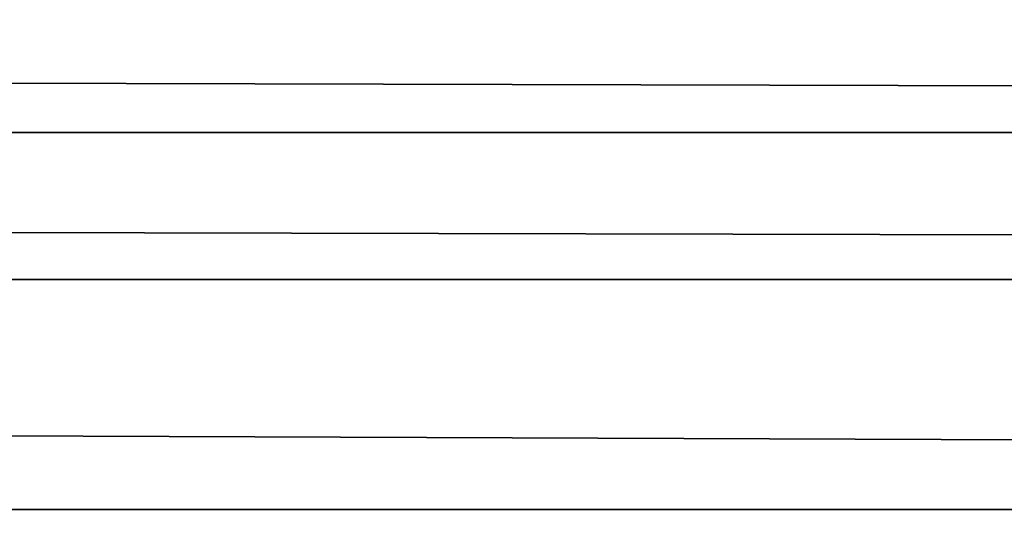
# Model space of a CAD drawing. Header units: millimetres. Extents: x -19.8 to 19.8, y 0 to 36.4.
# Tile 53 of 81: x 3.544 to 3.864, y 2.024 to 2.186. Entities that reach past the tile are written whole.
import ezdxf

# ---------------------------------------------------------------- set-up
doc = ezdxf.new("R2010")
doc.units = ezdxf.units.MM
doc.header["$LTSCALE"] = 65.185185
doc.layers.add('109', color=7, linetype='CONTINUOUS')
doc.layers.add('4', color=7, linetype='CONTINUOUS')

msp = doc.modelspace()

# ---------------------------------------------------------------- linework, layer by layer
at = {"layer": '109', "linetype": 'Continuous'}
for points in [[(-9.8, 2.2, -18.5), (9.8, 2.2, -18.5), (9.8, 2.14987, -18.49362), (-9.8, 2.2, -18.5)], [(-9.8, 2.2, -18.5), (9.8, 2.14987, -18.49362), (-9.8, 2.14987, -18.49362), (-9.8, 2.2, -18.5)], [(9.8, 2.14987, -18.49362), (9.8, 2.10214, -18.47442), (-9.8, 2.14987, -18.49362), (9.8, 2.14987, -18.49362)], [(-9.8, 2.14987, -18.49362), (9.8, 2.10214, -18.47442), (-9.8, 2.10214, -18.47442), (-9.8, 2.14987, -18.49362)], [(9.8, 2.10214, -18.47442), (9.8, 2.02741, -18.40106), (-9.8, 2.10214, -18.47442), (9.8, 2.10214, -18.47442)], [(-9.8, 2.10214, -18.47442), (9.8, 2.02741, -18.40106), (-9.8, 2.02741, -18.40106), (-9.8, 2.10214, -18.47442)], [(9.8, 2.02741, -18.40106), (9.8, 2.01429, -18.37424), (-9.8, 2.02741, -18.40106), (9.8, 2.02741, -18.40106)], [(-9.8, 2.02741, -18.40106), (9.8, 2.01429, -18.37424), (-9.8, 2.01423, -18.3741), (-9.8, 2.02741, -18.40106)]]:
    msp.add_3dface(points, dxfattribs=at)
at = {"layer": '4', "linetype": 'Continuous'}
for points in [[(3.25, 2, -4.5), (13.1, 2, -4.5), (3.25, 4, -4.5), (3.25, 2, -4.5)], [(3.25, 4, -4.5), (13.1, 2, -4.5), (8.8, 3.32, -4.5), (3.25, 4, -4.5)]]:
    msp.add_3dface(points, dxfattribs=at)

doc.saveas('drawing.dxf')
